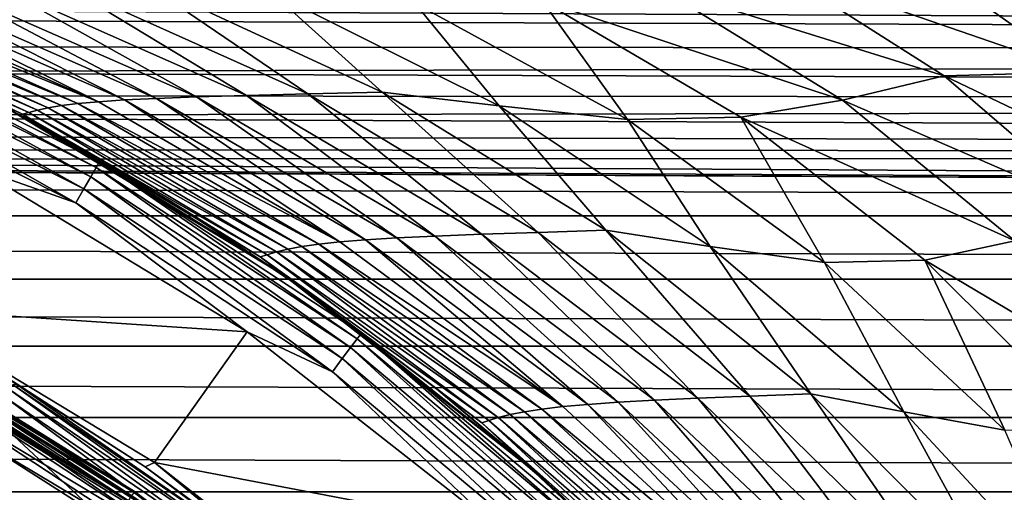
# Model space of a CAD drawing. Header units: metres. Extents: x -139 to 105, y -30 to 40.
# Tile 98 of 153: x 9.4 to 16.71, y 14.85 to 18.36. Entities that reach past the tile are written whole.
import ezdxf

# ---------------------------------------------------------------- set-up
doc = ezdxf.new("R2010")
doc.units = ezdxf.units.M
doc.layers.add('solid_150_SW0003', color=7, linetype='CONTINUOUS')

msp = doc.modelspace()

# ---------------------------------------------------------------- linework, layer by layer
at = {"layer": 'solid_150_SW0003'}
for points in [[(16.111876, 18.78717, 83.686043), (18.28973, 17.998301, 85.42675), (17.264563, 18.813601, 83.387527)], [(16.262173, 17.943609, 86.070404), (14.980914, 18.759516, 84.065872), (14.130106, 18.609472, 84.885933)], [(16.111876, 18.78717, 83.686043), (14.980914, 18.759516, 84.065872), (17.266041, 17.971714, 85.713142)], [(17.266041, 17.971714, 85.713142), (14.980914, 18.759516, 84.065872), (16.262173, 17.943609, 86.070404)], [(16.111876, 18.78717, 83.686043), (17.266041, 17.971714, 85.713142), (18.28973, 17.998301, 85.42675)], [(11.537777, 17.808815, 90.232628), (10.30627, 18.6481, 87.662804), (9.699573, 18.637665, 88.697418)], [(10.30627, 18.6481, 87.662804), (12.091105, 17.822371, 89.313675), (11.268432, 18.565565, 86.951569)], [(11.537777, 17.808815, 90.232628), (12.091105, 17.822371, 89.313675), (10.30627, 18.6481, 87.662804)], [(9.708713, 17.721704, 97.415451), (7.807346, 18.575712, 96.777008), (7.717653, 18.563362, 97.965324)], [(9.831485, 17.737089, 96.358849), (7.922567, 18.587164, 95.591461), (7.807346, 18.575712, 96.777008)], [(9.831485, 17.737089, 96.358849), (7.807346, 18.575712, 96.777008), (9.708713, 17.721704, 97.415451)], [(9.984807, 17.751192, 95.306854), (8.070692, 18.597544, 94.41011), (7.922567, 18.587164, 95.591461)], [(9.984807, 17.751192, 95.306854), (7.922567, 18.587164, 95.591461), (9.831485, 17.737089, 96.358849)], [(8.261219, 18.606747, 93.235069), (8.070692, 18.597544, 94.41011), (9.984807, 17.751192, 95.306854)], [(8.504116, 18.614695, 92.068825), (8.261219, 18.606747, 93.235069), (10.176596, 17.763996, 94.261459)], [(10.176596, 17.763996, 94.261459), (8.261219, 18.606747, 93.235069), (9.984807, 17.751192, 95.306854)], [(8.813245, 18.621956, 90.917435), (8.504116, 18.614695, 92.068825), (10.415154, 17.775501, 93.224953)], [(10.415154, 17.775501, 93.224953), (8.504116, 18.614695, 92.068825), (10.176596, 17.763996, 94.261459)], [(9.205945, 18.629381, 89.789902), (8.813245, 18.621956, 90.917435), (10.711962, 17.786306, 92.202568)], [(10.711962, 17.786306, 92.202568), (8.813245, 18.621956, 90.917435), (10.415154, 17.775501, 93.224953)], [(9.699573, 18.637665, 88.697418), (9.205945, 18.629381, 89.789902), (11.081383, 17.797207, 91.201965)], [(11.081383, 17.797207, 91.201965), (9.205945, 18.629381, 89.789902), (10.711962, 17.786306, 92.202568)], [(11.537777, 17.808815, 90.232628), (9.699573, 18.637665, 88.697418), (11.081383, 17.797207, 91.201965)], [(15.508976, 17.763754, 86.821037), (14.130106, 18.609472, 84.885933), (13.277524, 18.501549, 85.686523)], [(16.262173, 17.943609, 86.070404), (14.130106, 18.609472, 84.885933), (15.508976, 17.763754, 86.821037)], [(9.467431, 17.670055, 100.600914), (7.591711, 18.537701, 100.346611), (7.549059, 18.52935, 101.538391)], [(9.419358, 17.657938, 101.665382), (7.549059, 18.52935, 101.538391), (8.412802, 18.144547, 102.729424)], [(9.467431, 17.670055, 100.600914), (7.549059, 18.52935, 101.538391), (9.419358, 17.657938, 101.665382)], [(9.531312, 17.687628, 99.537392), (7.647533, 18.55044, 99.155464), (7.591711, 18.537701, 100.346611)], [(9.531312, 17.687628, 99.537392), (7.591711, 18.537701, 100.346611), (9.467431, 17.670055, 100.600914)], [(9.610325, 17.70513, 98.475288), (7.717653, 18.563362, 97.965324), (7.647533, 18.55044, 99.155464)], [(9.610325, 17.70513, 98.475288), (7.647533, 18.55044, 99.155464), (9.531312, 17.687628, 99.537392)], [(9.708713, 17.721704, 97.415451), (7.717653, 18.563362, 97.965324), (9.610325, 17.70513, 98.475288)], [(12.091105, 17.822371, 89.313675), (12.958288, 17.720289, 88.682739), (11.268432, 18.565565, 86.951569)], [(12.333125, 18.483885, 86.374252), (11.268432, 18.565565, 86.951569), (12.958288, 17.720289, 88.682739)], [(13.277524, 18.501549, 85.686523), (12.333125, 18.483885, 86.374252), (13.911556, 17.618454, 88.167618)], [(14.752694, 17.636463, 87.547958), (13.277524, 18.501549, 85.686523), (13.911556, 17.618454, 88.167618)], [(15.508976, 17.763754, 86.821037), (13.277524, 18.501549, 85.686523), (14.752694, 17.636463, 87.547958)], [(6.887973, 18.360086, 58.429226), (7.153297, 18.434137, 58.564686), (75, 18.117119, 58.016392)], [(7.153297, 18.434137, 58.564686), (75, 18.449125, 58.592716), (75, 18.117119, 58.016392)], [(13.911556, 17.618454, 88.167618), (12.333125, 18.483885, 86.374252), (12.958288, 17.720289, 88.682739)], [(6.147155, 18.159517, 58.085258), (6.887973, 18.360086, 58.429226), (75, 18.117119, 58.016392)], [(7.895139, 18.302988, 129.812424), (7.863662, 18.230017, 129.916122), (9.926867, 17.193836, 129.916122)], [(9.966601, 17.262661, 129.812424), (7.914898, 18.348797, 129.691666), (7.895139, 18.302988, 129.812424)], [(9.966601, 17.262661, 129.812424), (7.895139, 18.302988, 129.812424), (9.926867, 17.193836, 129.916122)], [(7.914898, 18.348797, 129.691666), (9.991547, 17.305866, 129.691666), (9.294461, 17.709116, 129.562759)], [(9.966601, 17.262661, 129.812424), (9.991547, 17.305866, 129.691666), (7.914898, 18.348797, 129.691666)], [(7.863662, 18.230017, 129.916122), (7.822618, 18.134867, 129.995712), (9.875053, 17.104095, 129.995712)], [(9.926867, 17.193836, 129.916122), (7.863662, 18.230017, 129.916122), (9.875053, 17.104095, 129.995712)], [(5.393101, 17.971333, 57.788658), (6.147155, 18.159517, 58.085258), (75, 18.117119, 58.016392)], [(7.822618, 18.134867, 129.995712), (7.77481, 18.024035, 130.045731), (9.814702, 16.999563, 130.045731)], [(9.875053, 17.104095, 129.995712), (7.822618, 18.134867, 129.995712), (9.814702, 16.999563, 130.045731)], [(9.483537, 17.608587, 102.729424), (8.412802, 18.144547, 102.729424), (9.294461, 17.709116, 126.062759)], [(9.419358, 17.657938, 101.665382), (8.412802, 18.144547, 102.729424), (9.483537, 17.608587, 102.729424)], [(5.393101, 17.971333, 57.788658), (75, 18.117119, 58.016392), (75, 17.747877, 57.463886)], [(9.814702, 16.999563, 130.045731), (7.77481, 18.024035, 130.045731), (9.074858, 17.259296, 130.062759)], [(4.611241, 17.796547, 57.532322), (5.393101, 17.971333, 57.788658), (75, 17.747877, 57.463886)], [(17.451134, 16.921598, 87.945213), (16.262173, 17.943609, 86.070404), (15.508976, 17.763754, 86.821037)], [(17.266041, 17.971714, 85.713142), (16.262173, 17.943609, 86.070404), (18.337038, 16.949495, 87.61142)], [(18.337038, 16.949495, 87.61142), (16.262173, 17.943609, 86.070404), (17.451134, 16.921598, 87.945213)], [(3.854061, 17.645962, 57.324402), (4.611241, 17.796547, 57.532322), (75, 17.747877, 57.463886)], [(10.415154, 17.775501, 93.224953), (10.176596, 17.763996, 94.261459), (11.966331, 16.725067, 95.217896)], [(10.711962, 17.786306, 92.202568), (10.415154, 17.775501, 93.224953), (12.198482, 16.739092, 94.302261)], [(12.198482, 16.739092, 94.302261), (10.415154, 17.775501, 93.224953), (11.966331, 16.725067, 95.217896)], [(11.081383, 17.797207, 91.201965), (10.711962, 17.786306, 92.202568), (12.481637, 16.752432, 93.40007)], [(12.481637, 16.752432, 93.40007), (10.711962, 17.786306, 92.202568), (12.198482, 16.739092, 94.302261)], [(11.537777, 17.808815, 90.232628), (11.081383, 17.797207, 91.201965), (12.827456, 16.765816, 92.517776)], [(12.827456, 16.765816, 92.517776), (11.081383, 17.797207, 91.201965), (12.481637, 16.752432, 93.40007)], [(13.247566, 16.779779, 91.6633), (12.091105, 17.822371, 89.313675), (11.537777, 17.808815, 90.232628)], [(13.247566, 16.779779, 91.6633), (11.537777, 17.808815, 90.232628), (12.827456, 16.765816, 92.517776)], [(12.091105, 17.822371, 89.313675), (13.749949, 16.795492, 90.852402), (12.958288, 17.720289, 88.682739)], [(13.247566, 16.779779, 91.6633), (13.749949, 16.795492, 90.852402), (12.091105, 17.822371, 89.313675)], [(3.854061, 17.645962, 57.324402), (75, 17.747877, 57.463886), (75, 17.34306, 56.937492)], [(9.483537, 17.608587, 102.729424), (9.294461, 17.709116, 126.062759), (11.361292, 16.459673, 126.062759)], [(11.361292, 16.459673, 129.562759), (11.361292, 16.459673, 126.062759), (9.294461, 17.709116, 126.062759)], [(9.294461, 17.709116, 129.562759), (11.361292, 16.459673, 129.562759), (9.294461, 17.709116, 126.062759)], [(9.991547, 17.305866, 129.691666), (11.361292, 16.459673, 129.562759), (9.294461, 17.709116, 129.562759)], [(11.389203, 16.655325, 98.950577), (9.610325, 17.70513, 98.475288), (9.531312, 17.687628, 99.537392)], [(11.493085, 16.674868, 98.01046), (9.708713, 17.721704, 97.415451), (9.610325, 17.70513, 98.475288)], [(11.493085, 16.674868, 98.01046), (9.610325, 17.70513, 98.475288), (11.389203, 16.655325, 98.950577)], [(11.620283, 16.693029, 97.073997), (9.831485, 17.737089, 96.358849), (9.708713, 17.721704, 97.415451)], [(11.620283, 16.693029, 97.073997), (9.708713, 17.721704, 97.415451), (11.493085, 16.674868, 98.01046)], [(11.775867, 16.70974, 96.142517), (9.984807, 17.751192, 95.306854), (9.831485, 17.737089, 96.358849)], [(11.775867, 16.70974, 96.142517), (9.831485, 17.737089, 96.358849), (11.620283, 16.693029, 97.073997)], [(10.176596, 17.763996, 94.261459), (9.984807, 17.751192, 95.306854), (11.775867, 16.70974, 96.142517)], [(11.966331, 16.725067, 95.217896), (10.176596, 17.763996, 94.261459), (11.775867, 16.70974, 96.142517)], [(13.749949, 16.795492, 90.852402), (14.526286, 16.676214, 90.295067), (12.958288, 17.720289, 88.682739)], [(13.911556, 17.618454, 88.167618), (12.958288, 17.720289, 88.682739), (14.526286, 16.676214, 90.295067)], [(16.786985, 16.7171, 88.626389), (15.508976, 17.763754, 86.821037), (14.752694, 17.636463, 87.547958)], [(17.451134, 16.921598, 87.945213), (15.508976, 17.763754, 86.821037), (16.786985, 16.7171, 88.626389)], [(3.013167, 17.502775, 57.136612), (3.854061, 17.645962, 57.324402), (75, 17.34306, 56.937492)], [(11.235643, 16.613949, 100.837936), (9.467431, 17.670055, 100.600914), (9.419358, 17.657938, 101.665382)], [(9.419358, 17.657938, 101.665382), (9.483537, 17.608587, 102.729424), (10.519648, 17.009903, 102.729424)], [(11.185003, 16.599096, 101.783745), (9.419358, 17.657938, 101.665382), (10.519648, 17.009903, 102.729424)], [(11.235643, 16.613949, 100.837936), (9.419358, 17.657938, 101.665382), (11.185003, 16.599096, 101.783745)], [(11.304489, 16.634703, 99.893364), (9.531312, 17.687628, 99.537392), (9.467431, 17.670055, 100.600914)], [(11.304489, 16.634703, 99.893364), (9.467431, 17.670055, 100.600914), (11.235643, 16.613949, 100.837936)], [(11.389203, 16.655325, 98.950577), (9.531312, 17.687628, 99.537392), (11.304489, 16.634703, 99.893364)], [(14.752694, 17.636463, 87.547958), (13.911556, 17.618454, 88.167618), (15.374041, 16.556688, 89.836815)], [(16.119055, 16.574238, 89.281532), (14.752694, 17.636463, 87.547958), (15.374041, 16.556688, 89.836815)], [(16.786985, 16.7171, 88.626389), (14.752694, 17.636463, 87.547958), (16.119055, 16.574238, 89.281532)], [(10.519648, 17.009903, 102.729424), (9.483537, 17.608587, 102.729424), (11.361292, 16.459673, 126.062759)], [(15.374041, 16.556688, 89.836815), (13.911556, 17.618454, 88.167618), (14.526286, 16.676214, 90.295067)], [(2.241945, 17.398544, 57.005493), (3.013167, 17.502775, 57.136612), (75, 17.34306, 56.937492)], [(75, 16.904514, 56.439465), (-75, 16.901983, 56.436775), (-75, 17.340723, 56.934658)], [(0, 17.271215, 56.851219), (75, 16.904514, 56.439465), (-75, 17.340723, 56.934658)], [(1.483774, 17.324621, 56.915165), (2.241945, 17.398544, 57.005493), (75, 17.34306, 56.937492)], [(1.483774, 17.324621, 56.915165), (75, 17.34306, 56.937492), (75, 16.904514, 56.439465)], [(0, 17.271215, 56.851219), (0.736459, 17.281921, 56.863953), (75, 16.904514, 56.439465)], [(0.736459, 17.281921, 56.863953), (1.483774, 17.324621, 56.915165), (75, 16.904514, 56.439465)], [(11.086594, 16.040804, 130.062759), (9.074858, 17.259296, 130.062759), (8.511811, 16.212124, 130.062759)], [(9.814702, 16.999563, 130.045731), (9.074858, 17.259296, 130.062759), (11.086594, 16.040804, 130.062759)], [(9.966601, 17.262661, 129.812424), (9.926867, 17.193836, 129.916122), (11.855827, 15.925139, 129.916122)], [(11.903284, 15.988885, 129.812424), (9.991547, 17.305866, 129.691666), (9.966601, 17.262661, 129.812424)], [(11.903284, 15.988885, 129.812424), (9.966601, 17.262661, 129.812424), (11.855827, 15.925139, 129.916122)], [(9.991547, 17.305866, 129.691666), (11.933075, 16.028902, 129.691666), (11.361292, 16.459673, 129.562759)], [(11.903284, 15.988885, 129.812424), (11.933075, 16.028902, 129.691666), (9.991547, 17.305866, 129.691666)], [(9.926867, 17.193836, 129.916122), (9.875053, 17.104095, 129.995712), (11.793946, 15.842019, 129.995712)], [(11.855827, 15.925139, 129.916122), (9.926867, 17.193836, 129.916122), (11.793946, 15.842019, 129.995712)], [(9.875053, 17.104095, 129.995712), (9.814702, 16.999563, 130.045731), (11.721868, 15.7452, 130.045731)], [(11.793946, 15.842019, 129.995712), (9.875053, 17.104095, 129.995712), (11.721868, 15.7452, 130.045731)], [(11.721868, 15.7452, 130.045731), (9.814702, 16.999563, 130.045731), (11.086594, 16.040804, 130.062759)], [(11.518016, 16.350384, 102.729424), (10.519648, 17.009903, 102.729424), (11.361292, 16.459673, 126.062759)], [(11.185003, 16.599096, 101.783745), (10.519648, 17.009903, 102.729424), (11.518016, 16.350384, 102.729424)], [(75, 16.904514, 56.439465), (75, 16.434439, 55.972115), (-75, 16.901983, 56.436775)], [(75, 16.434439, 55.972115), (-75, 16.431969, 55.969814), (-75, 16.901983, 56.436775)], [(12.481637, 16.752432, 93.40007), (12.198482, 16.739092, 94.302261), (13.842454, 15.518012, 95.294167)], [(12.827456, 16.765816, 92.517776), (12.481637, 16.752432, 93.40007), (14.11125, 15.532903, 94.502632)], [(14.11125, 15.532903, 94.502632), (12.481637, 16.752432, 93.40007), (13.842454, 15.518012, 95.294167)], [(13.247566, 16.779779, 91.6633), (12.827456, 16.765816, 92.517776), (14.43376, 15.5478, 93.729294)], [(14.43376, 15.5478, 93.729294), (12.827456, 16.765816, 92.517776), (14.11125, 15.532903, 94.502632)], [(14.819156, 15.56317, 92.980644), (13.749949, 16.795492, 90.852402), (13.247566, 16.779779, 91.6633)], [(14.819156, 15.56317, 92.980644), (13.247566, 16.779779, 91.6633), (14.43376, 15.5478, 93.729294)], [(13.749949, 16.795492, 90.852402), (15.273636, 15.580108, 92.26947), (14.526286, 16.676214, 90.295067)], [(14.819156, 15.56317, 92.980644), (15.273636, 15.580108, 92.26947), (13.749949, 16.795492, 90.852402)], [(13.14637, 15.447686, 98.558372), (11.493085, 16.674868, 98.01046), (11.389203, 16.655325, 98.950577)], [(13.275451, 15.467451, 97.732513), (11.620283, 16.693029, 97.073997), (11.493085, 16.674868, 98.01046)], [(13.275451, 15.467451, 97.732513), (11.493085, 16.674868, 98.01046), (13.14637, 15.447686, 98.558372)], [(13.430973, 15.48567, 96.911987), (11.775867, 16.70974, 96.142517), (11.620283, 16.693029, 97.073997)], [(13.430973, 15.48567, 96.911987), (11.620283, 16.693029, 97.073997), (13.275451, 15.467451, 97.732513)], [(11.966331, 16.725067, 95.217896), (11.775867, 16.70974, 96.142517), (13.430973, 15.48567, 96.911987)], [(12.198482, 16.739092, 94.302261), (11.966331, 16.725067, 95.217896), (13.618156, 15.502473, 96.098549)], [(13.618156, 15.502473, 96.098549), (11.966331, 16.725067, 95.217896), (13.430973, 15.48567, 96.911987)], [(13.842454, 15.518012, 95.294167), (12.198482, 16.739092, 94.302261), (13.618156, 15.502473, 96.098549)], [(15.273636, 15.580108, 92.26947), (15.964089, 15.4462, 91.778557), (14.526286, 16.676214, 90.295067)], [(15.374041, 16.556688, 89.836815), (14.526286, 16.676214, 90.295067), (15.964089, 15.4462, 91.778557)], [(17.957626, 15.482635, 90.289932), (16.786985, 16.7171, 88.626389), (16.119055, 16.574238, 89.281532)], [(12.880803, 15.381845, 101.056229), (11.235643, 16.613949, 100.837936), (11.185003, 16.599096, 101.783745)], [(11.185003, 16.599096, 101.783745), (11.518016, 16.350384, 102.729424), (12.475219, 15.632297, 102.729424)], [(12.829882, 15.365314, 101.892761), (11.185003, 16.599096, 101.783745), (12.475219, 15.632297, 102.729424)], [(12.880803, 15.381845, 101.056229), (11.185003, 16.599096, 101.783745), (12.829882, 15.365314, 101.892761)], [(12.951952, 15.404179, 100.221184), (11.304489, 16.634703, 99.893364), (11.235643, 16.613949, 100.837936)], [(12.951952, 15.404179, 100.221184), (11.235643, 16.613949, 100.837936), (12.880803, 15.381845, 101.056229)], [(13.039656, 15.426463, 99.38826), (11.389203, 16.655325, 98.950577), (11.304489, 16.634703, 99.893364)], [(13.039656, 15.426463, 99.38826), (11.304489, 16.634703, 99.893364), (12.951952, 15.404179, 100.221184)], [(13.14637, 15.447686, 98.558372), (11.389203, 16.655325, 98.950577), (13.039656, 15.426463, 99.38826)], [(16.119055, 16.574238, 89.281532), (15.374041, 16.556688, 89.836815), (16.713005, 15.311548, 91.371399)], [(16.713005, 15.311548, 91.371399), (15.374041, 16.556688, 89.836815), (15.964089, 15.4462, 91.778557)], [(17.369623, 15.327919, 90.876106), (16.119055, 16.574238, 89.281532), (16.713005, 15.311548, 91.371399)], [(17.957626, 15.482635, 90.289932), (16.119055, 16.574238, 89.281532), (17.369623, 15.327919, 90.876106)], [(11.518016, 16.350384, 102.729424), (11.361292, 16.459673, 126.062759), (13.262449, 14.970211, 126.062759)], [(13.262449, 14.970211, 129.562759), (13.262449, 14.970211, 126.062759), (11.361292, 16.459673, 126.062759)], [(11.361292, 16.459673, 129.562759), (13.262449, 14.970211, 129.562759), (11.361292, 16.459673, 126.062759)], [(11.933075, 16.028902, 129.691666), (13.262449, 14.970211, 129.562759), (11.361292, 16.459673, 129.562759)], [(75, 16.434439, 55.972115), (75, 15.934592, 55.53706), (-75, 16.431969, 55.969814)], [(75, 15.934592, 55.53706), (-75, 15.93238, 55.535263), (-75, 16.431969, 55.969814)], [(12.475219, 15.632297, 102.729424), (11.518016, 16.350384, 102.729424), (13.262449, 14.970211, 126.062759)], [(8.511811, 16.212124, 130.062759), (9.377825, 15.650653, 133.837997), (10.330615, 15.03878, 133.837997)], [(10.400192, 15.069986, 130.062759), (8.511811, 16.212124, 130.062759), (10.330615, 15.03878, 133.837997)], [(11.086594, 16.040804, 130.062759), (8.511811, 16.212124, 130.062759), (10.400192, 15.069986, 130.062759)], [(12.943079, 14.585126, 130.062759), (11.086594, 16.040804, 130.062759), (10.400192, 15.069986, 130.062759)], [(11.721868, 15.7452, 130.045731), (11.086594, 16.040804, 130.062759), (12.943079, 14.585126, 130.062759)], [(13.678994, 14.498887, 129.812424), (11.933075, 16.028902, 129.691666), (11.903284, 15.988885, 129.812424)], [(11.933075, 16.028902, 129.691666), (13.71323, 14.535174, 129.691666), (13.262449, 14.970211, 129.562759)], [(13.678994, 14.498887, 129.812424), (13.71323, 14.535174, 129.691666), (11.933075, 16.028902, 129.691666)], [(8.369556, 15.946857, 136.158569), (8.346761, 15.905024, 136.220627), (10.2029, 14.783065, 136.220627)], [(10.230715, 14.821749, 136.158569), (8.383503, 15.97343, 136.086136), (8.369556, 15.946857, 136.158569)], [(10.230715, 14.821749, 136.158569), (8.369556, 15.946857, 136.158569), (10.2029, 14.783065, 136.220627)], [(8.383503, 15.97343, 136.086136), (10.251852, 14.856044, 136.008499), (8.386505, 15.983398, 136.008499)], [(8.383503, 15.97343, 136.086136), (10.247762, 14.846446, 136.086136), (10.251852, 14.856044, 136.008499)], [(10.230715, 14.821749, 136.158569), (10.247762, 14.846446, 136.086136), (8.383503, 15.97343, 136.086136)], [(8.386505, 15.983398, 136.008499), (10.251852, 14.856044, 136.008499), (8.386513, 15.983395, 134.432755)], [(9.017702, 15.619118, 134.340317), (8.386513, 15.983395, 134.432755), (10.251859, 14.856039, 134.432755)], [(10.251852, 14.856044, 136.008499), (10.251859, 14.856039, 134.432755), (8.386513, 15.983395, 134.432755)], [(11.903284, 15.988885, 129.812424), (11.855827, 15.925139, 129.916122), (13.624458, 14.441082, 129.916122)], [(13.678994, 14.498887, 129.812424), (11.903284, 15.988885, 129.812424), (13.624458, 14.441082, 129.916122)], [(75, 15.934592, 55.53706), (75, 15.406634, 55.135788), (-75, 15.93238, 55.535263)], [(75, 15.406634, 55.135788), (-75, 15.404788, 55.13448), (-75, 15.93238, 55.535263)], [(8.162622, 12.863327, 138.948135), (10.2029, 14.783065, 136.220627), (8.346761, 15.905024, 136.220627)], [(11.855827, 15.925139, 129.916122), (11.793946, 15.842019, 129.995712), (13.553347, 14.365707, 129.995712)], [(13.624458, 14.441082, 129.916122), (11.855827, 15.925139, 129.916122), (13.553347, 14.365707, 129.995712)], [(11.793946, 15.842019, 129.995712), (11.721868, 15.7452, 130.045731), (13.470514, 14.277911, 130.045731)], [(13.553347, 14.365707, 129.995712), (11.793946, 15.842019, 129.995712), (13.470514, 14.277911, 130.045731)], [(13.470514, 14.277911, 130.045731), (11.721868, 15.7452, 130.045731), (12.943079, 14.585126, 130.062759)], [(11.176633, 14.346429, 134.011475), (9.350198, 15.648689, 133.929169), (9.315866, 15.618957, 134.011475)], [(9.350198, 15.648689, 133.929169), (11.215042, 14.37117, 133.929169), (9.377825, 15.650653, 133.837997)], [(11.176633, 14.346429, 134.011475), (11.215042, 14.37117, 133.929169), (9.350198, 15.648689, 133.929169)], [(11.215042, 14.37117, 133.929169), (10.330615, 15.03878, 133.837997), (9.377825, 15.650653, 133.837997)], [(8.963206, 15.524728, 134.190109), (8.996408, 15.582235, 134.256577), (10.744565, 14.432455, 134.256577)], [(8.996408, 15.582235, 134.256577), (9.017702, 15.619118, 134.340317), (10.769997, 14.466616, 134.340317)], [(10.744565, 14.432455, 134.256577), (8.996408, 15.582235, 134.256577), (10.769997, 14.466616, 134.340317)], [(10.769997, 14.466616, 134.340317), (9.017702, 15.619118, 134.340317), (10.251859, 14.856039, 134.432755)], [(9.315866, 15.618957, 134.011475), (9.276044, 15.565575, 134.07663), (11.130196, 14.298631, 134.07663)], [(11.176633, 14.346429, 134.011475), (9.315866, 15.618957, 134.011475), (11.130196, 14.298631, 134.07663)], [(13.387868, 14.858155, 102.729424), (12.475219, 15.632297, 102.729424), (13.262449, 14.970211, 126.062759)], [(12.829882, 15.365314, 101.892761), (12.475219, 15.632297, 102.729424), (13.387868, 14.858155, 102.729424)], [(16.24297, 14.172297, 94.176071), (15.273636, 15.580108, 92.26947), (14.819156, 15.56317, 92.980644)], [(15.273636, 15.580108, 92.26947), (16.653191, 14.189574, 93.555557), (15.964089, 15.4462, 91.778557)], [(16.24297, 14.172297, 94.176071), (16.653191, 14.189574, 93.555557), (15.273636, 15.580108, 92.26947)], [(10.704911, 14.37919, 134.190109), (8.921352, 15.452236, 134.147446), (8.963206, 15.524728, 134.190109)], [(10.704911, 14.37919, 134.190109), (8.963206, 15.524728, 134.190109), (10.744565, 14.432455, 134.256577)], [(9.276044, 15.565575, 134.07663), (9.229686, 15.496574, 134.118393), (11.075449, 14.236058, 134.118393)], [(11.130196, 14.298631, 134.07663), (9.276044, 15.565575, 134.07663), (11.075449, 14.236058, 134.118393)], [(13.618156, 15.502473, 96.098549), (13.430973, 15.48567, 96.911987), (14.937493, 14.092043, 97.610229)], [(13.842454, 15.518012, 95.294167), (13.618156, 15.502473, 96.098549), (15.120055, 14.109337, 96.897659)], [(15.120055, 14.109337, 96.897659), (13.618156, 15.502473, 96.098549), (14.937493, 14.092043, 97.610229)], [(14.11125, 15.532903, 94.502632), (13.842454, 15.518012, 95.294167), (15.335677, 14.125438, 96.194206)], [(15.335677, 14.125438, 96.194206), (13.842454, 15.518012, 95.294167), (15.120055, 14.109337, 96.897659)], [(14.43376, 15.5478, 93.729294), (14.11125, 15.532903, 94.502632), (15.590014, 14.140944, 95.503067)], [(15.590014, 14.140944, 95.503067), (14.11125, 15.532903, 94.502632), (15.335677, 14.125438, 96.194206)], [(14.819156, 15.56317, 92.980644), (14.43376, 15.5478, 93.729294), (15.890118, 14.156426, 94.828606)], [(15.890118, 14.156426, 94.828606), (14.43376, 15.5478, 93.729294), (15.590014, 14.140944, 95.503067)], [(16.24297, 14.172297, 94.176071), (14.819156, 15.56317, 92.980644), (15.890118, 14.156426, 94.828606)], [(8.921352, 15.452236, 134.147446), (10.654924, 14.312048, 134.147446), (9.08839, 15.246309, 134.132767)], [(10.704911, 14.37919, 134.190109), (10.654924, 14.312048, 134.147446), (8.921352, 15.452236, 134.147446)], [(11.075449, 14.236058, 134.118393), (9.229686, 15.496574, 134.118393), (9.208436, 15.401838, 134.132767)], [(14.547342, 14.03151, 99.785477), (13.039656, 15.426463, 99.38826), (12.951952, 15.404179, 100.221184)], [(14.654756, 14.053146, 99.055611), (13.14637, 15.447686, 98.558372), (13.039656, 15.426463, 99.38826)], [(14.654756, 14.053146, 99.055611), (13.039656, 15.426463, 99.38826), (14.547342, 14.03151, 99.785477)], [(14.783749, 14.073366, 98.330109), (13.275451, 15.467451, 97.732513), (13.14637, 15.447686, 98.558372)], [(14.783749, 14.073366, 98.330109), (13.14637, 15.447686, 98.558372), (14.654756, 14.053146, 99.055611)], [(14.937493, 14.092043, 97.610229), (13.430973, 15.48567, 96.911987), (13.275451, 15.467451, 97.732513)], [(14.937493, 14.092043, 97.610229), (13.275451, 15.467451, 97.732513), (14.783749, 14.073366, 98.330109)], [(16.653191, 14.189574, 93.555557), (17.263451, 14.043468, 93.123329), (15.964089, 15.4462, 91.778557)], [(16.713005, 15.311548, 91.371399), (15.964089, 15.4462, 91.778557), (17.263451, 14.043468, 93.123329)], [(75, 15.406634, 55.135788), (75, 14.85282, 54.77013), (-75, 15.404788, 55.13448)], [(75, 14.85282, 54.77013), (-75, 14.851449, 54.769291), (-75, 15.404788, 55.13448)], [(9.08839, 15.246309, 134.132767), (10.010321, 14.657758, 134.132767), (9.208436, 15.401838, 134.132767)], [(10.010321, 14.657758, 134.132767), (11.045342, 14.141254, 134.132767), (9.208436, 15.401838, 134.132767)], [(11.075449, 14.236058, 134.118393), (9.208436, 15.401838, 134.132767), (11.045342, 14.141254, 134.132767)], [(14.38768, 13.986532, 101.254379), (12.880803, 15.381845, 101.056229), (12.829882, 15.365314, 101.892761)], [(12.829882, 15.365314, 101.892761), (13.387868, 14.858155, 102.729424), (14.252625, 14.030768, 102.729424)], [(14.3382, 13.96935, 101.991745), (12.829882, 15.365314, 101.892761), (14.252625, 14.030768, 102.729424)], [(14.38768, 13.986532, 101.254379), (12.829882, 15.365314, 101.892761), (14.3382, 13.96935, 101.991745)], [(14.458892, 14.008965, 100.518715), (12.951952, 15.404179, 100.221184), (12.880803, 15.381845, 101.056229)], [(14.458892, 14.008965, 100.518715), (12.880803, 15.381845, 101.056229), (14.38768, 13.986532, 101.254379)], [(14.547342, 14.03151, 99.785477), (12.951952, 15.404179, 100.221184), (14.458892, 14.008965, 100.518715)], [(10.654924, 14.312048, 134.147446), (10.010321, 14.657758, 134.132767), (9.08839, 15.246309, 134.132767)], [(10.400192, 15.069986, 130.062759), (10.330615, 15.03878, 133.837997), (11.243615, 14.368982, 133.837997)], [(12.143192, 13.705389, 130.062759), (10.400192, 15.069986, 130.062759), (11.243615, 14.368982, 133.837997)], [(12.943079, 14.585126, 130.062759), (10.400192, 15.069986, 130.062759), (12.143192, 13.705389, 130.062759)], [(11.215042, 14.37117, 133.929169), (11.243615, 14.368982, 133.837997), (10.330615, 15.03878, 133.837997)], [(13.387868, 14.858155, 102.729424), (13.262449, 14.970211, 126.062759), (14.970211, 13.262449, 126.062759)], [(14.970211, 13.262449, 129.562759), (14.970211, 13.262449, 126.062759), (13.262449, 14.970211, 126.062759)], [(13.262449, 14.970211, 129.562759), (14.970211, 13.262449, 129.562759), (13.262449, 14.970211, 126.062759)], [(13.71323, 14.535174, 129.691666), (14.970211, 13.262449, 129.562759), (13.262449, 14.970211, 129.562759)], [(75, 14.85282, 54.77013), (75, 14.275697, 54.441868), (-75, 14.851449, 54.769291)], [(75, 14.275697, 54.441868), (-75, 14.27494, 54.441471), (-75, 14.851449, 54.769291)], [(10.247762, 14.846446, 136.086136), (11.96768, 13.512111, 136.008499), (10.251852, 14.856044, 136.008499)], [(10.251852, 14.856044, 136.008499), (11.96768, 13.512111, 136.008499), (10.251859, 14.856039, 134.432755)], [(10.769997, 14.466616, 134.340317), (10.251859, 14.856039, 134.432755), (11.96769, 13.512102, 134.432755)], [(11.96768, 13.512111, 136.008499), (11.96769, 13.512102, 134.432755), (10.251859, 14.856039, 134.432755)], [(14.252625, 14.030768, 102.729424), (13.387868, 14.858155, 102.729424), (14.970211, 13.262449, 126.062759)]]:
    msp.add_3dface(points, dxfattribs=at)

doc.saveas('drawing.dxf')
